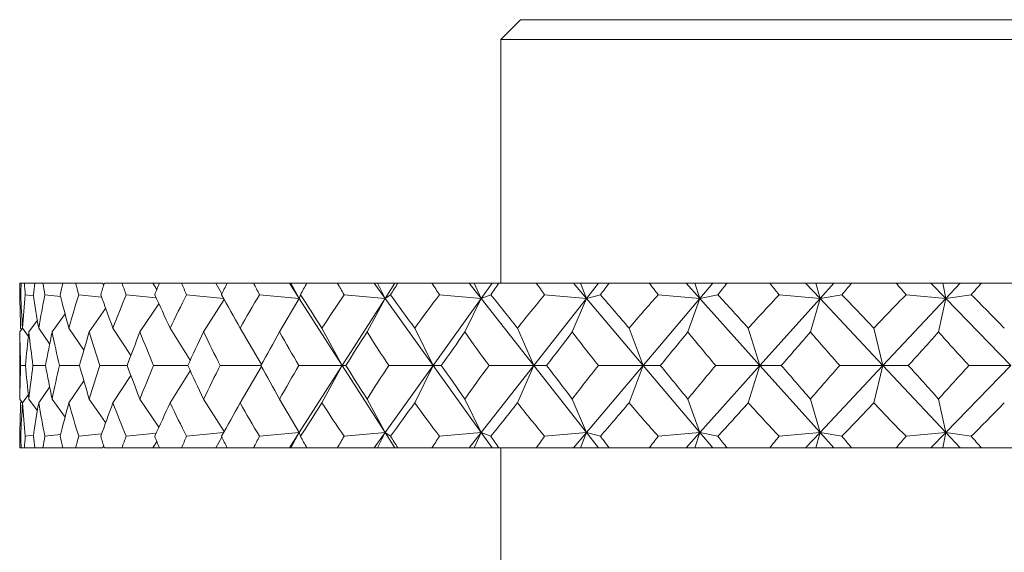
# Model space of a CAD drawing. Header units: inches. Extents: x 0.6 to 19.5, y 0.9 to 16.2.
# Tile 20 of 23: x 17.531 to 18.278, y 10.636 to 11.041. Entities that reach past the tile are written whole.
import ezdxf

# ---------------------------------------------------------------- set-up
doc = ezdxf.new("R2010")
doc.units = ezdxf.units.IN
doc.header["$MEASUREMENT"] = 0

msp = doc.modelspace()

# ---------------------------------------------------------------- linework, layer by layer
at = {"color": 7, "linetype": 'Continuous', "lineweight": 15}
for p, q in [((17.91142, 11.04073), (17.89642, 11.02572)), ((17.91142, 11.04073), (19.13142, 11.04073)), ((17.89642, 11.02572), (17.89642, 10.84073)), ((19.14642, 11.02572), (17.89642, 11.02572)), ((17.53256, 10.84073), (17.53162, 10.84073)), ((17.53256, 10.84073), (17.53494, 10.84073)), ((17.54294, 10.84073), (17.53494, 10.84073)), ((17.54294, 10.84073), (17.54907, 10.84073)), ((17.56404, 10.84073), (17.54907, 10.84073)), ((17.56404, 10.84073), (17.57385, 10.84073)), ((17.59433, 10.84073), (17.57385, 10.84073)), ((17.59521, 10.83937), (17.59433, 10.84073)), ((17.59564, 10.84073), (17.60901, 10.84073)), ((17.63239, 10.84073), (17.60901, 10.84073)), ((17.63541, 10.83585), (17.63239, 10.84073)), ((17.63737, 10.84073), (17.63239, 10.84073)), ((17.63737, 10.84073), (17.65417, 10.84073)), ((17.68018, 10.84073), (17.65417, 10.84073)), ((17.6849, 10.83267), (17.68018, 10.84073)), ((17.68879, 10.84073), (17.68018, 10.84073)), ((17.68879, 10.84073), (17.70883, 10.84073)), ((17.73611, 10.84073), (17.70883, 10.84073)), ((17.73611, 10.84073), (17.74357, 10.82906)), ((17.73719, 10.84073), (17.73611, 10.84073)), ((17.74357, 10.82906), (17.73719, 10.84073)), ((17.74934, 10.84073), (17.73719, 10.84073)), ((17.74934, 10.84073), (17.7724, 10.84073)), ((17.80028, 10.84073), (17.7724, 10.84073)), ((17.80028, 10.84073), (17.80864, 10.82906)), ((17.8028, 10.84073), (17.80028, 10.84073)), ((17.80864, 10.82906), (17.8028, 10.84073)), ((17.81611, 10.84073), (17.8028, 10.84073)), ((17.81611, 10.84073), (17.80864, 10.82906)), ((17.81834, 10.84073), (17.81611, 10.84073)), ((17.81834, 10.84073), (17.84417, 10.84073)), ((17.87236, 10.84073), (17.84417, 10.84073)), ((17.87236, 10.84073), (17.88152, 10.82906)), ((17.87628, 10.84073), (17.87236, 10.84073)), ((17.88152, 10.82906), (17.87628, 10.84073)), ((17.88989, 10.84073), (17.87628, 10.84073)), ((17.88989, 10.84073), (17.88152, 10.82906)), ((17.89504, 10.84073), (17.88989, 10.84073)), ((17.89504, 10.84073), (17.92336, 10.84073)), ((17.95155, 10.84073), (17.92336, 10.84073)), ((17.95155, 10.84073), (17.96142, 10.82906)), ((17.95682, 10.84073), (17.95155, 10.84073)), ((17.96142, 10.82906), (17.95682, 10.84073)), ((17.97058, 10.84073), (17.95682, 10.84073)), ((17.97058, 10.84073), (17.96142, 10.82906)), ((17.97861, 10.84073), (17.97058, 10.84073)), ((17.97861, 10.84073), (18.0091, 10.84073)), ((18.03698, 10.84073), (18.0091, 10.84073)), ((18.03698, 10.84073), (18.04744, 10.82906)), ((18.04356, 10.84073), (18.03698, 10.84073)), ((18.04744, 10.82906), (18.04356, 10.84073)), ((18.05731, 10.84073), (18.04356, 10.84073)), ((18.05731, 10.84073), (18.04744, 10.82906)), ((18.06813, 10.84073), (18.05731, 10.84073)), ((18.06813, 10.84073), (18.10046, 10.84073)), ((18.12772, 10.84073), (18.10046, 10.84073)), ((18.12772, 10.84073), (18.13866, 10.82906)), ((18.13552, 10.84073), (18.12772, 10.84073)), ((18.13866, 10.82906), (18.13552, 10.84073)), ((18.14913, 10.84073), (18.13552, 10.84073)), ((18.14913, 10.84073), (18.13866, 10.82906)), ((18.16261, 10.84073), (18.14913, 10.84073)), ((18.16261, 10.84073), (18.19643, 10.84073)), ((18.22277, 10.84073), (18.19643, 10.84073)), ((18.22277, 10.84073), (18.23408, 10.82906)), ((18.23172, 10.84073), (18.22277, 10.84073)), ((18.23408, 10.82906), (18.23172, 10.84073)), ((18.24502, 10.84073), (18.23172, 10.84073)), ((18.24502, 10.84073), (18.23408, 10.82906)), ((18.26102, 10.84073), (18.24502, 10.84073)), ((18.26102, 10.84073), (18.29595, 10.84073)), ((17.53149, 10.83194), (17.53222, 10.83183)), ((17.53564, 10.83194), (17.5419, 10.83109)), ((17.55059, 10.83194), (17.56244, 10.83049)), ((17.57617, 10.83194), (17.59357, 10.82999)), ((17.61211, 10.83194), (17.63495, 10.82955)), ((17.65801, 10.83194), (17.68609, 10.82915)), ((17.71337, 10.83194), (17.74357, 10.82906)), ((17.74442, 10.83194), (17.74357, 10.82906)), ((17.77758, 10.83194), (17.80864, 10.82906)), ((17.8128, 10.83194), (17.80864, 10.82906)), ((17.84995, 10.83194), (17.88152, 10.82906)), ((17.88895, 10.83194), (17.88152, 10.82906)), ((17.92967, 10.83194), (17.96142, 10.82906)), ((17.97203, 10.83194), (17.96142, 10.82906)), ((18.01587, 10.83194), (18.04744, 10.82906)), ((18.06112, 10.83194), (18.04744, 10.82906)), ((18.10762, 10.83194), (18.13866, 10.82906)), ((18.15526, 10.83194), (18.13866, 10.82906)), ((18.20389, 10.83194), (18.23408, 10.82906)), ((18.25342, 10.83194), (18.23408, 10.82906)), ((17.63699, 10.82512), (17.62267, 10.80367)), ((17.68656, 10.82832), (17.67099, 10.80367)), ((17.74357, 10.82906), (17.72862, 10.80367)), ((17.74357, 10.82906), (17.77611, 10.77823)), ((17.80864, 10.82906), (17.77611, 10.77823)), ((17.80864, 10.82906), (17.79494, 10.80367)), ((17.80864, 10.82906), (17.84508, 10.77823)), ((17.88152, 10.82906), (17.84508, 10.77823)), ((17.88152, 10.82906), (17.86923, 10.80367)), ((17.88152, 10.82906), (17.92147, 10.77823)), ((17.96142, 10.82906), (17.92147, 10.77823)), ((17.96142, 10.82906), (17.95065, 10.80367)), ((17.96142, 10.82906), (18.00443, 10.77823)), ((18.04744, 10.82906), (18.00443, 10.77823)), ((18.04744, 10.82906), (18.03833, 10.80367)), ((18.04744, 10.82906), (18.09305, 10.77823)), ((18.13866, 10.82906), (18.09305, 10.77823)), ((18.13866, 10.82906), (18.13131, 10.80367)), ((18.13866, 10.82906), (18.18637, 10.77823)), ((18.23408, 10.82906), (18.18637, 10.77823)), ((18.23408, 10.82906), (18.22855, 10.80367)), ((18.23408, 10.82906), (18.28336, 10.77823)), ((17.56585, 10.81742), (17.55599, 10.80367)), ((17.59664, 10.82154), (17.5842, 10.80367)), ((17.54483, 10.81253), (17.53837, 10.80367)), ((17.53359, 10.8065), (17.53151, 10.80367)), ((17.53286, 10.80551), (17.53215, 10.80651)), ((17.538, 10.80026), (17.53359, 10.80651)), ((17.55415, 10.7946), (17.54584, 10.80651)), ((17.5801, 10.78988), (17.56879, 10.80651)), ((17.61575, 10.78583), (17.60217, 10.80651)), ((17.6608, 10.78225), (17.64563, 10.80651)), ((17.71485, 10.77899), (17.69868, 10.80651)), ((17.77611, 10.77823), (17.76074, 10.80651)), ((17.84508, 10.77823), (17.83114, 10.80651)), ((17.92147, 10.77823), (17.9091, 10.80651)), ((18.00443, 10.77823), (17.99377, 10.80651)), ((18.09305, 10.77823), (18.08422, 10.80651)), ((18.18637, 10.77823), (18.17946, 10.80651)), ((17.53142, 10.7891), (17.53142, 10.76735)), ((17.53581, 10.77823), (17.53214, 10.77823)), ((17.55094, 10.77823), (17.54151, 10.77823)), ((17.57671, 10.77823), (17.56162, 10.77823)), ((17.61283, 10.77823), (17.59224, 10.77823)), ((17.6589, 10.77823), (17.63304, 10.77823)), ((17.6608, 10.7742), (17.64563, 10.74994)), ((17.71443, 10.77823), (17.68357, 10.77823)), ((17.71485, 10.77746), (17.69868, 10.74994)), ((17.77611, 10.77823), (17.74329, 10.77823)), ((17.74357, 10.72739), (17.77611, 10.77823)), ((17.77611, 10.77823), (17.76074, 10.74994)), ((17.80864, 10.72739), (17.77611, 10.77823)), ((17.77611, 10.77823), (17.77879, 10.77823)), ((17.80864, 10.72739), (17.84508, 10.77823)), ((17.84508, 10.77823), (17.81153, 10.77823)), ((17.84508, 10.77823), (17.83114, 10.74994)), ((17.88152, 10.72739), (17.84508, 10.77823)), ((17.84508, 10.77823), (17.85129, 10.77823)), ((17.88152, 10.72739), (17.92147, 10.77823)), ((17.92147, 10.77823), (17.88755, 10.77823)), ((17.92147, 10.77823), (17.9091, 10.74994)), ((17.96142, 10.72739), (17.92147, 10.77823)), ((17.92147, 10.77823), (17.93113, 10.77823)), ((17.96142, 10.72739), (18.00443, 10.77823)), ((18.00443, 10.77823), (17.97051, 10.77823)), ((18.00443, 10.77823), (17.99377, 10.74994)), ((18.04744, 10.72739), (18.00443, 10.77823)), ((18.00443, 10.77823), (18.01744, 10.77823)), ((18.04744, 10.72739), (18.09305, 10.77823)), ((18.09305, 10.77823), (18.05951, 10.77823)), ((18.09305, 10.77823), (18.08422, 10.74994)), ((18.13866, 10.72739), (18.09305, 10.77823)), ((18.09305, 10.77823), (18.10928, 10.77823)), ((18.13866, 10.72739), (18.18637, 10.77823)), ((18.18637, 10.77823), (18.15357, 10.77823)), ((18.18637, 10.77823), (18.17946, 10.74994)), ((18.23408, 10.72739), (18.18637, 10.77823)), ((18.18637, 10.77823), (18.20562, 10.77823)), ((18.23408, 10.72739), (18.28336, 10.77823)), ((18.28336, 10.77823), (18.25166, 10.77823)), ((17.5801, 10.76657), (17.56879, 10.74994)), ((17.61575, 10.77062), (17.60217, 10.74994)), ((17.55415, 10.76185), (17.54584, 10.74994)), ((17.53151, 10.75278), (17.53359, 10.74995)), ((17.53286, 10.75094), (17.53215, 10.74994)), ((17.538, 10.75619), (17.53359, 10.74994)), ((17.53837, 10.75278), (17.54483, 10.74392)), ((17.55599, 10.75278), (17.56585, 10.73903)), ((17.5842, 10.75278), (17.59664, 10.73491)), ((17.62267, 10.75278), (17.63699, 10.73133)), ((17.67099, 10.75278), (17.68656, 10.72813)), ((17.72862, 10.75278), (17.74357, 10.72739)), ((17.79494, 10.75278), (17.80864, 10.72739)), ((17.86923, 10.75278), (17.88152, 10.72739)), ((17.95065, 10.75278), (17.96142, 10.72739)), ((18.03833, 10.75278), (18.04744, 10.72739)), ((18.13131, 10.75278), (18.13866, 10.72739)), ((18.22855, 10.75278), (18.23408, 10.72739)), ((17.74357, 10.72739), (17.71337, 10.72451)), ((17.73611, 10.71573), (17.74357, 10.72739)), ((17.73719, 10.71573), (17.74357, 10.72739)), ((17.74357, 10.72739), (17.74442, 10.72451)), ((17.80864, 10.72739), (17.77758, 10.72451)), ((17.80028, 10.71573), (17.80864, 10.72739)), ((17.8028, 10.71573), (17.80864, 10.72739)), ((17.80864, 10.72739), (17.8128, 10.72451)), ((17.81611, 10.71573), (17.80864, 10.72739)), ((17.88152, 10.72739), (17.84995, 10.72451)), ((17.87236, 10.71573), (17.88152, 10.72739)), ((17.87628, 10.71573), (17.88152, 10.72739)), ((17.88152, 10.72739), (17.88895, 10.72451)), ((17.88989, 10.71573), (17.88152, 10.72739)), ((17.96142, 10.72739), (17.92967, 10.72451)), ((17.95155, 10.71573), (17.96142, 10.72739)), ((17.95682, 10.71573), (17.96142, 10.72739)), ((17.96142, 10.72739), (17.97203, 10.72451)), ((17.97058, 10.71573), (17.96142, 10.72739)), ((18.04744, 10.72739), (18.01587, 10.72451)), ((18.03698, 10.71573), (18.04744, 10.72739)), ((18.04356, 10.71573), (18.04744, 10.72739)), ((18.04744, 10.72739), (18.06112, 10.72451)), ((18.05731, 10.71573), (18.04744, 10.72739)), ((18.13866, 10.72739), (18.10762, 10.72451)), ((18.12772, 10.71573), (18.13866, 10.72739)), ((18.13552, 10.71573), (18.13866, 10.72739)), ((18.13866, 10.72739), (18.15526, 10.72451)), ((18.14913, 10.71573), (18.13866, 10.72739)), ((18.23408, 10.72739), (18.20389, 10.72451)), ((18.22277, 10.71573), (18.23408, 10.72739)), ((18.23172, 10.71573), (18.23408, 10.72739)), ((18.23408, 10.72739), (18.25342, 10.72451)), ((18.24502, 10.71573), (18.23408, 10.72739)), ((17.53222, 10.72462), (17.53149, 10.72451)), ((17.5419, 10.72536), (17.53564, 10.72451)), ((17.56244, 10.72596), (17.55059, 10.72451)), ((17.59357, 10.72646), (17.57617, 10.72451)), ((17.63495, 10.7269), (17.61211, 10.72451)), ((17.63239, 10.71573), (17.63541, 10.7206)), ((17.68609, 10.7273), (17.65801, 10.72451)), ((17.68018, 10.71573), (17.6849, 10.72378)), ((17.53256, 10.71573), (17.53162, 10.71573)), ((17.53256, 10.71573), (17.53494, 10.71573)), ((17.54294, 10.71573), (17.53494, 10.71573)), ((17.54294, 10.71573), (17.54907, 10.71573)), ((17.56404, 10.71573), (17.54907, 10.71573)), ((17.56404, 10.71573), (17.57385, 10.71573)), ((17.59433, 10.71573), (17.57385, 10.71573)), ((17.59433, 10.71573), (17.59521, 10.71708)), ((17.59564, 10.71573), (17.60901, 10.71573)), ((17.63239, 10.71573), (17.60901, 10.71573)), ((17.63737, 10.71573), (17.63239, 10.71573)), ((17.63737, 10.71573), (17.65417, 10.71573)), ((17.68018, 10.71573), (17.65417, 10.71573)), ((17.68879, 10.71573), (17.68018, 10.71573)), ((17.68879, 10.71573), (17.70883, 10.71573)), ((17.73611, 10.71573), (17.70883, 10.71573)), ((17.73719, 10.71573), (17.73611, 10.71573)), ((17.74934, 10.71573), (17.73719, 10.71573)), ((17.74934, 10.71573), (17.7724, 10.71573)), ((17.80028, 10.71573), (17.7724, 10.71573)), ((17.8028, 10.71573), (17.80028, 10.71573)), ((17.81611, 10.71573), (17.8028, 10.71573)), ((17.81834, 10.71573), (17.81611, 10.71573)), ((17.81834, 10.71573), (17.84417, 10.71573)), ((17.87236, 10.71573), (17.84417, 10.71573)), ((17.87628, 10.71573), (17.87236, 10.71573)), ((17.88989, 10.71573), (17.87628, 10.71573)), ((17.89504, 10.71573), (17.88989, 10.71573)), ((17.89504, 10.71573), (17.92336, 10.71573)), ((17.89642, 10.71573), (17.89642, 10.62073)), ((17.95155, 10.71573), (17.92336, 10.71573)), ((17.95682, 10.71573), (17.95155, 10.71573)), ((17.97058, 10.71573), (17.95682, 10.71573)), ((17.97861, 10.71573), (17.97058, 10.71573)), ((17.97861, 10.71573), (18.0091, 10.71573)), ((18.03698, 10.71573), (18.0091, 10.71573)), ((18.04356, 10.71573), (18.03698, 10.71573)), ((18.05731, 10.71573), (18.04356, 10.71573)), ((18.06813, 10.71573), (18.05731, 10.71573)), ((18.06813, 10.71573), (18.10046, 10.71573)), ((18.12772, 10.71573), (18.10046, 10.71573)), ((18.13552, 10.71573), (18.12772, 10.71573)), ((18.14913, 10.71573), (18.13552, 10.71573)), ((18.16261, 10.71573), (18.14913, 10.71573)), ((18.16261, 10.71573), (18.19643, 10.71573)), ((18.22277, 10.71573), (18.19643, 10.71573)), ((18.23172, 10.71573), (18.22277, 10.71573)), ((18.24502, 10.71573), (18.23172, 10.71573)), ((18.26102, 10.71573), (18.24502, 10.71573)), ((18.26102, 10.71573), (18.29595, 10.71573))]:
    msp.add_line(p, q, dxfattribs=at)
for centre, major_axis, ratio, start_param, end_param in [((18.52142, 12.15001), (0.85239, 1.69595), 0.29689, 2.587719, 2.595692), ((18.52142, 12.15001), (0.86402, 1.69698), 0.284796, 2.583594, 2.591567), ((18.52142, 12.15001), (0.80261, 1.69256), 0.342433, 2.600569, 2.608542), ((18.52142, 12.15001), (0.90269, 1.70111), 0.238974, 2.565731, 2.573704), ((18.52142, 12.15001), (0.74259, 1.69044), 0.387308, 2.60812, 2.616093), ((18.52142, 12.15001), (0.93359, 1.70522), 0.19317, 2.544961, 2.552934), ((18.52142, 12.15001), (0.67067, 1.69021), 0.430848, 2.608915, 2.616888), ((18.52142, 12.15001), (0.95738, 1.70891), 0.147477, 2.522028, 2.530001), ((18.52142, 12.15001), (0.58478, 1.69237), 0.472019, 2.601272, 2.609245), ((18.52142, 12.15001), (0.9745, 1.71185), 0.101922, 2.49755, 2.505523), ((18.52142, 12.15001), (0.48278, 1.69701), 0.509309, 2.583486, 2.591459), ((18.52142, 12.15001), (0.98526, 1.71383), 0.056484, 2.472054, 2.480027), ((18.52142, 12.15001), (0.36311, 1.70345), 0.54067, 2.554336, 2.562309), ((18.52142, 12.15001), (0.98982, 1.71469), 0.01112, 2.446012, 2.453985), ((18.52142, 12.15001), (0.22617, 1.70999), 0.563642, 2.514005, 2.521978), ((18.52142, 12.15001), (0.98826, 1.7144), 0.03423, 3.855348, 3.863321), ((18.52142, 12.15001), (0.07606, 1.71417), 0.575832, 2.465137, 2.47311), ((18.52142, 12.15001), (0.98056, 1.71295), 0.079625, 3.881168, 3.889141), ((18.52142, 12.15001), (-0.07901, 1.71413), 0.575711, 2.413063, 2.421036), ((18.52142, 12.15001), (0.96659, 1.71046), 0.125119, 3.906207, 3.91418), ((18.52142, 12.15001), (-0.22894, 1.70987), 0.563296, 2.364316, 2.372289), ((18.52142, 12.15001), (0.94612, 1.7071), 0.170744, 3.929968, 3.937941), ((18.52142, 12.15001), (-0.36557, 1.70332), 0.54014, 2.324184, 2.332157), ((18.52142, 12.15001), (0.91877, 1.70315), 0.2165, 3.951883, 3.959856), ((18.52142, 12.15001), (-0.4849, 1.6969), 0.508643, 2.295256, 2.303229), ((18.52142, 12.15001), (0.884, 1.69898), 0.26233, 3.971274, 3.979247), ((18.52142, 9.40644), (-0.89325, 1.7), 0.251091, 0.45813, 0.484303), ((18.52142, 9.40644), (-0.90269, 1.70111), 0.238974, 0.463169, 0.489343), ((18.52142, 9.40644), (-0.85239, 1.69595), 0.29689, 0.441181, 0.467354), ((18.52142, 9.40644), (-0.93359, 1.70522), 0.19317, 0.483939, 0.510113), ((18.52142, 9.40644), (-0.80261, 1.69256), 0.342433, 0.428331, 0.454504), ((18.52142, 9.40644), (-0.95738, 1.70891), 0.147477, 0.506872, 0.533045), ((18.52142, 9.40644), (-0.74259, 1.69044), 0.387308, 0.42078, 0.446953), ((18.52142, 9.40644), (-0.9745, 1.71185), 0.101922, 0.53135, 0.557524), ((18.52142, 9.40644), (-0.67067, 1.69021), 0.430848, 0.419985, 0.446159), ((18.52142, 9.40644), (-0.98526, 1.71383), 0.056484, 0.556846, 0.583019), ((18.52142, 9.40644), (-0.58478, 1.69237), 0.472019, 0.427628, 0.453801), ((18.52142, 9.40644), (-0.98982, 1.71469), 0.01112, 0.582888, 0.609061), ((18.52142, 9.40644), (-0.48278, 1.69701), 0.509309, 0.445414, 0.471587), ((18.52142, 9.40644), (-0.98826, 1.7144), 0.03423, 5.647976, 5.67415), ((18.52142, 9.40644), (-0.36311, 1.70345), 0.54067, 0.474564, 0.500738), ((18.52142, 9.40644), (-0.98056, 1.71295), 0.079625, 5.622157, 5.64833), ((18.52142, 9.40644), (-0.22617, 1.70999), 0.563642, 0.514895, 0.541068), ((18.52142, 9.40644), (-0.96659, 1.71046), 0.125119, 5.597118, 5.623291), ((18.52142, 9.40644), (-0.07606, 1.71417), 0.575832, 0.563763, 0.589936), ((18.52142, 9.40644), (-0.94612, 1.7071), 0.170744, 5.573356, 5.599529), ((18.52142, 9.40644), (0.07901, 1.71413), 0.575711, 0.615837, 0.64201), ((18.52142, 9.40644), (-0.91877, 1.70315), 0.2165, 5.551441, 5.577615), ((18.52142, 9.40644), (0.22894, 1.70987), 0.563296, 0.664584, 0.690757), ((18.52142, 9.40644), (-0.884, 1.69898), 0.26233, 5.53205, 5.558223), ((18.52142, 9.40644), (0.36557, 1.70332), 0.54014, 0.704716, 0.730889), ((18.52142, 9.40644), (-0.84106, 1.69504), 0.308094, 5.516008, 5.542181), ((18.52142, 12.15001), (0.86402, 1.69698), 0.284796, 2.617753, 2.631595), ((18.52142, 12.15001), (0.85239, 1.69595), 0.29689, 2.621879, 2.64622), ((18.52142, 12.15001), (0.90269, 1.70111), 0.238974, 2.59989, 2.624232), ((18.52142, 12.15001), (0.80261, 1.69256), 0.342433, 2.634728, 2.65907), ((18.52142, 12.15001), (0.93359, 1.70522), 0.19317, 2.57912, 2.603462), ((18.52142, 12.15001), (0.74259, 1.69044), 0.387308, 2.64228, 2.666621), ((18.52142, 12.15001), (0.95738, 1.70891), 0.147477, 2.556187, 2.580529), ((18.52142, 12.15001), (0.67067, 1.69021), 0.430848, 2.643074, 2.667415), ((18.52142, 12.15001), (0.9745, 1.71185), 0.101922, 2.531709, 2.55605), ((18.52142, 12.15001), (0.58478, 1.69237), 0.472019, 2.635432, 2.659773), ((18.52142, 12.15001), (0.98526, 1.71383), 0.056484, 2.506214, 2.530555), ((18.52142, 12.15001), (0.48278, 1.69701), 0.509309, 2.617646, 2.641987), ((18.52142, 12.15001), (0.98982, 1.71469), 0.01112, 2.480172, 2.504513), ((18.52142, 12.15001), (0.36311, 1.70345), 0.54067, 2.588495, 2.612837), ((18.52142, 12.15001), (0.98826, 1.7144), 0.03423, 3.80482, 3.829161), ((18.52142, 12.15001), (0.22617, 1.70999), 0.563642, 2.548164, 2.572506), ((18.52142, 12.15001), (0.98056, 1.71295), 0.079625, 3.83064, 3.854981), ((18.52142, 12.15001), (0.07606, 1.71417), 0.575832, 2.499297, 2.523638), ((18.52142, 12.15001), (0.96659, 1.71046), 0.125119, 3.855679, 3.88002), ((18.52142, 12.15001), (-0.07901, 1.71413), 0.575711, 2.447223, 2.471564), ((18.52142, 12.15001), (0.94612, 1.7071), 0.170744, 3.87944, 3.903782), ((18.52142, 12.15001), (-0.22894, 1.70987), 0.563296, 2.398476, 2.422817), ((18.52142, 12.15001), (0.91877, 1.70315), 0.2165, 3.901355, 3.925697), ((18.52142, 12.15001), (-0.36557, 1.70332), 0.54014, 2.358343, 2.382685), ((18.52142, 12.15001), (0.884, 1.69898), 0.26233, 3.920747, 3.945088), ((18.52142, 12.15001), (-0.4849, 1.6969), 0.508643, 2.329415, 2.353756), ((18.52142, 9.40644), (-0.85239, 1.69595), 0.29689, 0.495373, 0.519714), ((18.52142, 9.40644), (-0.90269, 1.70111), 0.238974, 0.517361, 0.541702), ((18.52142, 9.40644), (-0.80261, 1.69256), 0.342433, 0.482523, 0.506864), ((18.52142, 9.40644), (-0.93359, 1.70522), 0.19317, 0.538131, 0.562472), ((18.52142, 9.40644), (-0.74259, 1.69044), 0.387308, 0.474972, 0.499313), ((18.52142, 9.40644), (-0.95738, 1.70891), 0.147477, 0.561064, 0.585405), ((18.52142, 9.40644), (-0.67067, 1.69021), 0.430848, 0.474177, 0.498519), ((18.52142, 9.40644), (-0.9745, 1.71185), 0.101922, 0.585542, 0.609884), ((18.52142, 9.40644), (-0.58478, 1.69237), 0.472019, 0.48182, 0.506161), ((18.52142, 9.40644), (-0.98526, 1.71383), 0.056484, 0.611038, 0.635379), ((18.52142, 9.40644), (-0.48278, 1.69701), 0.509309, 0.499606, 0.523947), ((18.52142, 9.40644), (-0.98982, 1.71469), 0.01112, 0.63708, 0.661421), ((18.52142, 9.40644), (-0.36311, 1.70345), 0.54067, 0.528756, 0.553097), ((18.52142, 9.40644), (-0.98826, 1.7144), 0.03423, 5.595616, 5.619958), ((18.52142, 9.40644), (-0.22617, 1.70999), 0.563642, 0.569087, 0.593428), ((18.52142, 9.40644), (-0.98056, 1.71295), 0.079625, 5.569797, 5.594138), ((18.52142, 9.40644), (-0.07606, 1.71417), 0.575832, 0.617955, 0.642296), ((18.52142, 9.40644), (-0.96659, 1.71046), 0.125119, 5.544758, 5.569099), ((18.52142, 9.40644), (0.07901, 1.71413), 0.575711, 0.670029, 0.69437), ((18.52142, 9.40644), (-0.94612, 1.7071), 0.170744, 5.520996, 5.545338), ((18.52142, 9.40644), (0.22894, 1.70987), 0.563296, 0.718776, 0.743117), ((18.52142, 9.40644), (-0.91877, 1.70315), 0.2165, 5.499081, 5.523423), ((18.52142, 9.40644), (0.36557, 1.70332), 0.54014, 0.758908, 0.783249), ((18.52142, 9.40644), (-0.884, 1.69898), 0.26233, 5.47969, 5.504031), ((18.52142, 9.40644), (0.4849, 1.6969), 0.508643, 0.787836, 0.812177), ((18.52142, 9.40644), (-0.86402, 1.69698), 0.284796, 0.509998, 0.52384), ((18.52142, 12.15001), (0.89325, 1.7), 0.251091, 2.657289, 2.683463), ((18.52142, 12.15001), (0.90269, 1.70111), 0.238974, 2.65225, 2.678423), ((18.52142, 12.15001), (0.85239, 1.69595), 0.29689, 2.674239, 2.700412), ((18.52142, 12.15001), (0.93359, 1.70522), 0.19317, 2.63148, 2.657653), ((18.52142, 12.15001), (0.80261, 1.69256), 0.342433, 2.687088, 2.713262), ((18.52142, 12.15001), (0.95738, 1.70891), 0.147477, 2.608547, 2.634721), ((18.52142, 12.15001), (0.74259, 1.69044), 0.387308, 2.694639, 2.720813), ((18.52142, 12.15001), (0.9745, 1.71185), 0.101922, 2.584069, 2.610242), ((18.52142, 12.15001), (0.67067, 1.69021), 0.430848, 2.695434, 2.721607), ((18.52142, 12.15001), (0.98526, 1.71383), 0.056484, 2.558573, 2.584747), ((18.52142, 12.15001), (0.58478, 1.69237), 0.472019, 2.687791, 2.713965), ((18.52142, 12.15001), (0.98982, 1.71469), 0.01112, 2.532532, 2.558705), ((18.52142, 12.15001), (0.48278, 1.69701), 0.509309, 2.670006, 2.696179), ((18.52142, 12.15001), (0.98826, 1.7144), 0.03423, 3.750628, 3.776802), ((18.52142, 12.15001), (0.36311, 1.70345), 0.54067, 2.640855, 2.667028), ((18.52142, 12.15001), (0.98056, 1.71295), 0.079625, 3.776448, 3.802621), ((18.52142, 12.15001), (0.22617, 1.70999), 0.563642, 2.600524, 2.626698), ((18.52142, 12.15001), (0.96659, 1.71046), 0.125119, 3.801487, 3.82766), ((18.52142, 12.15001), (0.07606, 1.71417), 0.575832, 2.551657, 2.57783), ((18.52142, 12.15001), (0.94612, 1.7071), 0.170744, 3.825249, 3.851422), ((18.52142, 12.15001), (-0.07901, 1.71413), 0.575711, 2.499583, 2.525756), ((18.52142, 12.15001), (0.91877, 1.70315), 0.2165, 3.847163, 3.873337), ((18.52142, 12.15001), (-0.22894, 1.70987), 0.563296, 2.450836, 2.477009), ((18.52142, 12.15001), (0.884, 1.69898), 0.26233, 3.866555, 3.892728), ((18.52142, 12.15001), (-0.36557, 1.70332), 0.54014, 2.410703, 2.436877), ((18.52142, 12.15001), (0.84106, 1.69504), 0.308094, 3.882597, 3.90877), ((18.52142, 9.40644), (-0.85239, 1.69595), 0.29689, 0.545901, 0.553873), ((18.52142, 9.40644), (-0.86402, 1.69698), 0.284796, 0.550026, 0.557999), ((18.52142, 9.40644), (-0.80261, 1.69256), 0.342433, 0.533051, 0.541024), ((18.52142, 9.40644), (-0.90269, 1.70111), 0.238974, 0.567889, 0.575862), ((18.52142, 9.40644), (-0.74259, 1.69044), 0.387308, 0.5255, 0.533473), ((18.52142, 9.40644), (-0.93359, 1.70522), 0.19317, 0.588659, 0.596632), ((18.52142, 9.40644), (-0.67067, 1.69021), 0.430848, 0.524705, 0.532678), ((18.52142, 9.40644), (-0.95738, 1.70891), 0.147477, 0.611592, 0.619565), ((18.52142, 9.40644), (-0.58478, 1.69237), 0.472019, 0.532348, 0.540321), ((18.52142, 9.40644), (-0.9745, 1.71185), 0.101922, 0.63607, 0.644043), ((18.52142, 9.40644), (-0.48278, 1.69701), 0.509309, 0.550133, 0.558106), ((18.52142, 9.40644), (-0.98526, 1.71383), 0.056484, 0.661566, 0.669539), ((18.52142, 9.40644), (-0.36311, 1.70345), 0.54067, 0.579284, 0.587257), ((18.52142, 9.40644), (-0.98982, 1.71469), 0.01112, 0.687607, 0.69558), ((18.52142, 9.40644), (-0.22617, 1.70999), 0.563642, 0.619615, 0.627588), ((18.52142, 9.40644), (-0.98826, 1.7144), 0.03423, 5.561457, 5.56943), ((18.52142, 9.40644), (-0.07606, 1.71417), 0.575832, 0.668482, 0.676455), ((18.52142, 9.40644), (-0.98056, 1.71295), 0.079625, 5.535637, 5.54361), ((18.52142, 9.40644), (0.07901, 1.71413), 0.575711, 0.720557, 0.728529), ((18.52142, 9.40644), (-0.96659, 1.71046), 0.125119, 5.510598, 5.518571), ((18.52142, 9.40644), (0.22894, 1.70987), 0.563296, 0.769303, 0.777276), ((18.52142, 9.40644), (-0.94612, 1.7071), 0.170744, 5.486837, 5.49481), ((18.52142, 9.40644), (0.36557, 1.70332), 0.54014, 0.809436, 0.817409), ((18.52142, 9.40644), (-0.91877, 1.70315), 0.2165, 5.464922, 5.472895), ((18.52142, 9.40644), (0.4849, 1.6969), 0.508643, 0.838364, 0.846337), ((18.52142, 9.40644), (-0.884, 1.69898), 0.26233, 5.44553, 5.453503)]:
    msp.add_ellipse(centre, major_axis=major_axis, ratio=ratio, start_param=start_param, end_param=end_param, dxfattribs=at)

doc.saveas('drawing.dxf')
